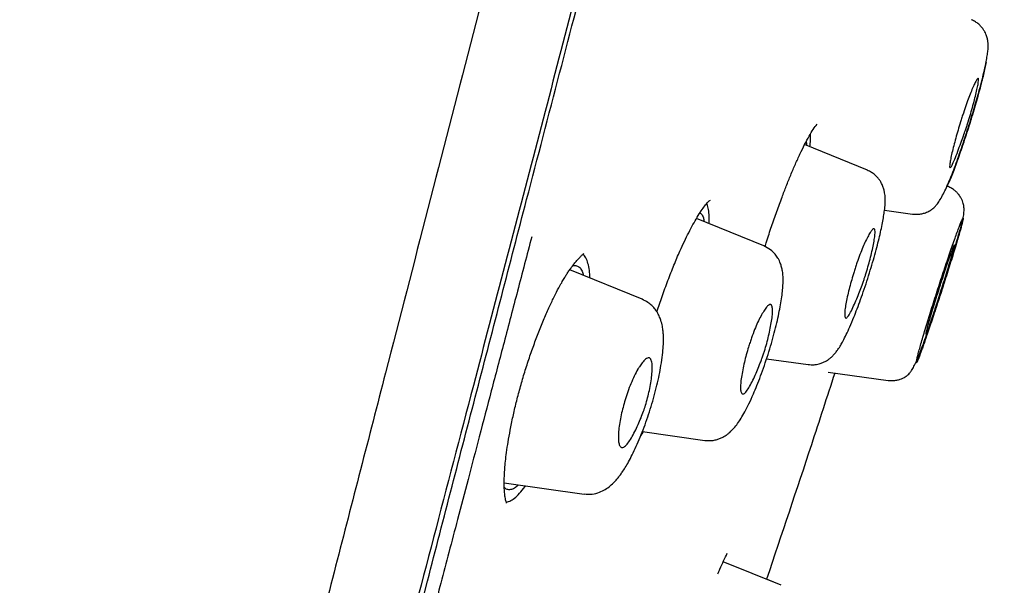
# Model space of a CAD drawing. Header units: millimetres. Extents: x 8 to 1937, y 12 to 2736.
# Tile 95 of 136: x 1501 to 1520, y 1822 to 1832. Entities that reach past the tile are written whole.
import ezdxf

# ---------------------------------------------------------------- set-up
doc = ezdxf.new("R2010")
doc.units = ezdxf.units.MM

msp = doc.modelspace()

# ---------------------------------------------------------------- linework, layer by layer
at = {"color": 7, "linetype": 'Continuous', "lineweight": 30}
for p, q in [((1517.27, 1829.587), (1516.064, 1830.075)), ((1518.82, 1829.276), (1518.803, 1829.283)), ((1517.6, 1828.813), (1518.139, 1828.737)), ((1515.281, 1828.132), (1513.986, 1828.655)), ((1512.946, 1827.106), (1511.552, 1827.669)), ((1515.334, 1825.959), (1516.133, 1825.846)), ((1516.514, 1825.701), (1517.668, 1825.539)), ((1512.947, 1824.558), (1514.15, 1824.389)), ((1510.293, 1823.574), (1511.829, 1823.358)), ((1510.332, 1823.204), (1510.4, 1823.22)), ((1515.616, 1821.606), (1514.501, 1822.057)), ((1515.616, 1821.606), (1515.333, 1821.721))]:
    msp.add_line(p, q, dxfattribs=at)
for points, knots in [([(1530.537, 1913.204), (1530.537, 1913.202), (1530.535, 1913.197), (1530.494, 1913.068), (1530.401, 1912.746), (1530.245, 1912.179), (1530.02, 1911.351), (1529.722, 1910.27), (1529.348, 1908.899), (1528.934, 1907.378), (1528.5, 1905.776), (1528.07, 1904.179), (1527.574, 1902.323), (1527.008, 1900.179), (1526.385, 1897.763), (1525.677, 1894.999), (1524.896, 1891.922), (1524.05, 1888.578), (1523.197, 1885.194), (1522.342, 1881.796), (1521.204, 1877.273), (1519.776, 1871.617), (1518.061, 1864.839), (1516.344, 1858.09), (1514.629, 1851.36), (1512.937, 1844.78), (1511.274, 1838.327), (1509.641, 1832.002), (1508.233, 1826.543), (1507.05, 1821.958), (1506.093, 1818.245), (1505.141, 1814.544), (1504.526, 1812.143), (1504.218, 1810.937)], [0, 0, 0, 0, 0.030104, 0.061035, 0.09217, 0.123409, 0.154679, 0.185995, 0.217455, 0.249147, 0.270468, 0.291994, 0.313775, 0.335843, 0.357877, 0.379688, 0.405541, 0.431088, 0.456365, 0.481427, 0.506312, 0.555772, 0.604988, 0.653967, 0.702726, 0.751547, 0.797345, 0.843352, 0.889543, 0.91688, 0.944369, 0.972053, 1, 1, 1, 1]), ([(1514.822, 1912.68), (1514.279, 1911.62), (1513.098, 1909.318), (1511.32, 1905.752), (1509.48, 1901.983), (1507.674, 1898.194), (1505.904, 1894.387), (1504.173, 1890.566), (1502.6, 1887), (1501.178, 1883.696), (1499.9, 1880.658), (1498.646, 1877.61), (1497.419, 1874.552), (1496.218, 1871.484), (1495.042, 1868.403), (1494.077, 1865.804), (1493.309, 1863.693), (1492.729, 1862.073), (1492.234, 1860.672), (1491.826, 1859.5), (1491.505, 1858.573), (1491.194, 1857.664), (1490.746, 1856.343), (1490.164, 1854.6), (1489.455, 1852.433), (1488.684, 1850.019), (1487.856, 1847.353), (1486.978, 1844.433), (1486.127, 1841.503), (1485.252, 1838.38), (1484.364, 1835.06), (1483.676, 1832.402), (1483.316, 1830.91), (1483.239, 1830.594)], [0, 0, 0, 0, 0.04053, 0.088045, 0.135595, 0.183282, 0.230864, 0.278465, 0.326058, 0.363494, 0.400885, 0.438222, 0.475671, 0.512992, 0.550367, 0.587873, 0.607366, 0.626802, 0.646436, 0.657945, 0.669039, 0.679817, 0.690625, 0.716501, 0.742365, 0.768208, 0.802768, 0.837361, 0.871979, 0.90659, 0.947748, 0.988943, 1, 1, 1, 1]), ([(1531.898, 1911.278), (1531.898, 1911.275), (1531.896, 1911.269), (1531.858, 1911.137), (1531.768, 1910.813), (1531.629, 1910.284), (1531.447, 1909.594), (1531.235, 1908.798), (1530.977, 1907.83), (1530.67, 1906.674), (1530.326, 1905.379), (1529.949, 1903.956), (1529.545, 1902.424), (1529.121, 1900.815), (1528.693, 1899.169), (1528.276, 1897.542), (1527.831, 1895.795), (1527.311, 1893.751), (1526.714, 1891.399), (1526.042, 1888.748), (1525.356, 1886.04), (1524.66, 1883.295), (1523.956, 1880.529), (1523.014, 1876.824), (1521.824, 1872.171), (1520.389, 1866.575), (1518.949, 1860.978), (1517.504, 1855.385), (1516.057, 1849.796), (1514.68, 1844.506), (1513.377, 1839.51), (1512.15, 1834.813), (1510.923, 1830.12), (1509.851, 1826.021), (1508.934, 1822.517), (1508.173, 1819.603), (1507.418, 1816.712), (1506.672, 1813.849), (1506.191, 1811.989), (1505.95, 1811.059)], [0, 0, 0, 0, 0.028657, 0.059931, 0.091243, 0.122575, 0.147653, 0.172734, 0.197819, 0.222923, 0.248054, 0.269019, 0.29001, 0.311027, 0.326807, 0.342593, 0.358374, 0.374143, 0.395141, 0.416114, 0.437061, 0.457985, 0.478885, 0.499763, 0.541481, 0.58316, 0.624802, 0.666395, 0.707959, 0.749543, 0.784513, 0.81951, 0.85453, 0.889572, 0.911613, 0.933673, 0.955754, 0.977859, 1, 1, 1, 1]), ([(1506.115, 1811.134), (1506.398, 1812.254), (1506.972, 1814.525), (1507.883, 1818.068), (1508.817, 1821.682), (1509.766, 1825.337), (1510.824, 1829.403), (1511.994, 1833.887), (1513.271, 1838.787), (1514.707, 1844.304), (1516.298, 1850.426), (1518.029, 1857.148), (1519.753, 1863.869), (1521.472, 1870.588), (1522.896, 1876.178), (1524.031, 1880.634), (1524.878, 1883.96), (1525.715, 1887.239), (1526.534, 1890.441), (1527.28, 1893.351), (1527.945, 1895.932), (1528.525, 1898.17), (1529.052, 1900.178), (1529.519, 1901.935), (1529.929, 1903.469), (1530.346, 1905.026), (1530.746, 1906.52), (1531.107, 1907.863), (1531.394, 1908.926), (1531.632, 1909.822), (1531.801, 1910.455), (1531.881, 1910.726), (1531.885, 1910.74), (1531.887, 1910.746)], [0, 0, 0, 0, 0.02715, 0.055014, 0.08283, 0.110685, 0.138625, 0.175388, 0.212338, 0.249423, 0.300023, 0.350601, 0.401158, 0.451697, 0.502306, 0.52775, 0.553272, 0.578756, 0.604162, 0.629682, 0.650991, 0.672208, 0.693507, 0.714836, 0.736087, 0.757327, 0.789228, 0.820965, 0.852344, 0.883584, 0.925222, 0.967048, 1, 1, 1, 1]), ([(1518.139, 1828.74), (1518.171, 1828.738), (1518.23, 1828.732), (1518.313, 1828.744), (1518.38, 1828.763), (1518.43, 1828.784), (1518.461, 1828.8), (1518.48, 1828.811), (1518.489, 1828.817), (1518.498, 1828.823), (1518.52, 1828.838), (1518.55, 1828.863), (1518.593, 1828.908), (1518.644, 1828.977), (1518.702, 1829.072), (1518.761, 1829.188), (1518.821, 1829.32), (1518.882, 1829.467), (1518.946, 1829.631), (1519.01, 1829.81), (1519.076, 1830), (1519.142, 1830.196), (1519.205, 1830.392), (1519.266, 1830.586), (1519.322, 1830.774), (1519.374, 1830.953), (1519.426, 1831.138), (1519.476, 1831.325), (1519.52, 1831.51), (1519.553, 1831.662), (1519.574, 1831.785), (1519.587, 1831.883), (1519.593, 1831.959), (1519.591, 1832.025), (1519.584, 1832.079), (1519.574, 1832.126), (1519.562, 1832.163), (1519.547, 1832.204), (1519.525, 1832.248), (1519.496, 1832.295), (1519.457, 1832.344), (1519.408, 1832.393), (1519.344, 1832.44), (1519.294, 1832.463), (1519.268, 1832.475)], [0, 0, 0, 0, 0.017973, 0.033584, 0.046395, 0.056152, 0.063318, 0.066268, 0.0679, 0.069963, 0.07553, 0.092766, 0.118159, 0.151406, 0.187668, 0.224199, 0.261044, 0.298272, 0.33599, 0.374369, 0.412841, 0.450479, 0.487279, 0.523243, 0.558403, 0.592821, 0.626328, 0.669609, 0.712408, 0.755181, 0.787369, 0.819746, 0.852083, 0.879331, 0.900173, 0.908487, 0.917128, 0.924843, 0.934236, 0.945693, 0.956597, 0.969462, 0.98405, 1, 1, 1, 1]), ([(1519.55, 1831.654), (1519.55, 1831.653), (1519.546, 1831.624), (1519.53, 1831.548), (1519.502, 1831.425), (1519.467, 1831.282), (1519.426, 1831.125), (1519.379, 1830.958), (1519.329, 1830.782), (1519.292, 1830.661), (1519.274, 1830.601)], [0, 0, 0, 0, 0.0020263, 0.143734, 0.2862266, 0.427826, 0.5711032, 0.7152598, 0.857413, 1, 1, 1, 1]), ([(1519.06, 1830.511), (1519.069, 1830.54), (1519.087, 1830.598), (1519.124, 1830.71), (1519.169, 1830.843), (1519.221, 1830.986), (1519.27, 1831.11), (1519.315, 1831.213), (1519.353, 1831.293), (1519.382, 1831.342), (1519.401, 1831.358), (1519.408, 1831.336), (1519.404, 1831.278), (1519.389, 1831.191), (1519.364, 1831.077), (1519.33, 1830.941), (1519.29, 1830.793), (1519.245, 1830.636), (1519.212, 1830.529), (1519.196, 1830.476), (1519.196, 1830.476), (1519.196, 1830.476), (1519.196, 1830.476), (1519.196, 1830.475), (1519.195, 1830.475), (1519.195, 1830.473), (1519.194, 1830.47), (1519.192, 1830.465), (1519.188, 1830.452), (1519.176, 1830.415), (1519.151, 1830.344), (1519.112, 1830.232), (1519.062, 1830.092), (1519.004, 1829.934), (1518.944, 1829.78), (1518.901, 1829.684), (1518.874, 1829.639), (1518.861, 1829.63), (1518.855, 1829.635), (1518.852, 1829.643), (1518.85, 1829.663), (1518.854, 1829.709), (1518.869, 1829.799), (1518.894, 1829.914), (1518.928, 1830.05), (1518.98, 1830.245), (1519.028, 1830.405), (1519.06, 1830.511)], [0, 0, 0, 0, 0.016284, 0.032256, 0.063798, 0.09444, 0.124432, 0.155574, 0.18672, 0.217832, 0.248887, 0.282158, 0.314774, 0.346894, 0.37843, 0.409348, 0.439863, 0.469678, 0.499128, 0.499143, 0.499154, 0.499174, 0.49921, 0.499275, 0.499395, 0.499618, 0.500048, 0.500914, 0.502774, 0.507095, 0.521696, 0.54311, 0.571059, 0.605777, 0.646983, 0.694864, 0.721393, 0.749517, 0.760996, 0.772325, 0.783535, 0.816798, 0.849144, 0.880864, 0.91171, 0.941902, 1, 1, 1, 1]), ([(1519.274, 1830.601), (1519.26, 1830.555), (1519.232, 1830.464), (1519.189, 1830.328), (1519.144, 1830.192), (1519.095, 1830.044), (1519.041, 1829.887), (1518.984, 1829.726), (1518.929, 1829.578), (1518.877, 1829.447), (1518.836, 1829.347), (1518.814, 1829.299), (1518.806, 1829.282)], [0, 0, 0, 0, 0.087172, 0.174089, 0.261666, 0.350793, 0.46705, 0.584158, 0.700317, 0.81615, 0.932922, 1, 1, 1, 1]), ([(1515.303, 1828.114), (1515.313, 1828.146), (1515.354, 1828.277), (1515.429, 1828.503), (1515.529, 1828.791), (1515.624, 1829.05), (1515.714, 1829.284), (1515.8, 1829.497), (1515.889, 1829.704), (1515.978, 1829.901), (1516.067, 1830.083), (1516.153, 1830.243), (1516.235, 1830.379), (1516.281, 1830.437), (1516.305, 1830.466)], [0, 0, 0, 0, 0.028699, 0.118733, 0.207686, 0.298321, 0.371178, 0.448269, 0.529624, 0.615279, 0.705212, 0.799353, 0.897622, 1, 1, 1, 1]), ([(1516.094, 1830.13), (1516.094, 1830.129), (1516.099, 1830.114), (1516.099, 1830.086), (1516.099, 1830.061)], [0, 0, 0, 0, 0.069699, 1, 1, 1, 1]), ([(1516.166, 1830.034), (1516.171, 1830.078), (1516.184, 1830.182), (1516.18, 1830.245), (1516.178, 1830.281)], [0, 0, 0, 0, 0.416787, 1, 1, 1, 1]), ([(1516.133, 1825.849), (1516.17, 1825.846), (1516.24, 1825.841), (1516.336, 1825.858), (1516.411, 1825.883), (1516.464, 1825.909), (1516.502, 1825.932), (1516.535, 1825.954), (1516.572, 1825.984), (1516.617, 1826.027), (1516.663, 1826.08), (1516.711, 1826.145), (1516.759, 1826.22), (1516.808, 1826.308), (1516.866, 1826.424), (1516.936, 1826.576), (1517.006, 1826.743), (1517.075, 1826.921), (1517.142, 1827.101), (1517.211, 1827.298), (1517.278, 1827.503), (1517.342, 1827.709), (1517.4, 1827.908), (1517.451, 1828.096), (1517.495, 1828.27), (1517.532, 1828.429), (1517.561, 1828.573), (1517.584, 1828.7), (1517.602, 1828.822), (1517.613, 1828.933), (1517.615, 1829.042), (1517.606, 1829.136), (1517.589, 1829.215), (1517.571, 1829.271), (1517.552, 1829.313), (1517.533, 1829.351), (1517.505, 1829.396), (1517.464, 1829.447), (1517.413, 1829.498), (1517.347, 1829.547), (1517.295, 1829.571), (1517.268, 1829.583)], [0, 0, 0, 0, 0.022588, 0.041996, 0.057685, 0.069393, 0.077079, 0.084092, 0.098766, 0.11908, 0.140595, 0.16095, 0.191013, 0.219936, 0.257452, 0.298075, 0.341747, 0.376536, 0.413174, 0.451703, 0.491381, 0.530077, 0.567708, 0.604319, 0.639716, 0.673922, 0.706968, 0.738865, 0.769627, 0.808045, 0.842666, 0.874052, 0.895573, 0.913971, 0.919427, 0.927139, 0.93926, 0.951216, 0.965497, 0.981874, 1, 1, 1, 1]), ([(1517.668, 1825.543), (1517.698, 1825.54), (1517.755, 1825.535), (1517.834, 1825.546), (1517.898, 1825.563), (1517.946, 1825.582), (1517.977, 1825.598), (1517.994, 1825.608), (1518.001, 1825.612), (1518.006, 1825.615), (1518.014, 1825.62), (1518.032, 1825.632), (1518.055, 1825.651), (1518.086, 1825.684), (1518.123, 1825.735), (1518.166, 1825.812), (1518.213, 1825.911), (1518.263, 1826.03), (1518.317, 1826.169), (1518.376, 1826.329), (1518.439, 1826.509), (1518.508, 1826.711), (1518.579, 1826.927), (1518.653, 1827.152), (1518.724, 1827.375), (1518.792, 1827.588), (1518.855, 1827.789), (1518.912, 1827.972), (1518.963, 1828.136), (1519.006, 1828.281), (1519.042, 1828.405), (1519.075, 1828.52), (1519.102, 1828.62), (1519.123, 1828.723), (1519.131, 1828.817), (1519.125, 1828.89), (1519.114, 1828.943), (1519.098, 1828.992), (1519.072, 1829.049), (1519.037, 1829.103), (1518.997, 1829.151), (1518.951, 1829.195), (1518.891, 1829.238), (1518.844, 1829.26), (1518.819, 1829.272)], [0, 0, 0, 0, 0.016048, 0.030114, 0.041768, 0.050756, 0.056958, 0.060349, 0.060935, 0.061572, 0.063075, 0.067301, 0.081434, 0.103374, 0.132946, 0.166892, 0.201893, 0.237961, 0.275095, 0.313311, 0.352669, 0.393323, 0.435456, 0.477405, 0.518058, 0.557451, 0.595647, 0.632411, 0.667734, 0.701646, 0.734165, 0.765308, 0.804642, 0.841695, 0.877446, 0.90399, 0.916748, 0.928364, 0.939634, 0.952375, 0.961495, 0.972652, 0.985607, 1, 1, 1, 1]), ([(1513.227, 1826.862), (1513.259, 1826.96), (1513.328, 1827.165), (1513.438, 1827.466), (1513.553, 1827.76), (1513.659, 1828.009), (1513.754, 1828.216), (1513.838, 1828.387), (1513.921, 1828.544), (1514.002, 1828.684), (1514.079, 1828.806), (1514.149, 1828.904), (1514.21, 1828.977), (1514.239, 1829), (1514.254, 1829.011)], [0, 0, 0, 0, 0.088269, 0.185378, 0.28166, 0.37701, 0.447952, 0.518502, 0.59037, 0.665833, 0.744735, 0.826861, 0.911997, 1, 1, 1, 1]), ([(1514.229, 1828.557), (1514.229, 1828.562), (1514.234, 1828.632), (1514.23, 1828.735), (1514.216, 1828.864), (1514.195, 1828.917), (1514.184, 1828.943)], [0, 0, 0, 0, 0.02682, 0.353359, 0.677433, 1, 1, 1, 1]), ([(1514.053, 1828.758), (1514.065, 1828.752), (1514.092, 1828.738), (1514.119, 1828.683), (1514.129, 1828.622), (1514.133, 1828.596)], [0, 0, 0, 0, 0.302991, 0.706471, 1, 1, 1, 1]), ([(1518.746, 1827.42), (1518.765, 1827.48), (1518.803, 1827.6), (1518.858, 1827.774), (1518.91, 1827.94), (1518.957, 1828.095), (1518.999, 1828.235), (1519.035, 1828.357), (1519.065, 1828.461), (1519.087, 1828.544), (1519.101, 1828.602), (1519.109, 1828.638), (1519.111, 1828.657), (1519.109, 1828.663), (1519.101, 1828.653), (1519.086, 1828.623), (1519.063, 1828.568), (1519.033, 1828.491), (1518.997, 1828.395), (1518.955, 1828.278), (1518.908, 1828.144), (1518.856, 1827.996), (1518.801, 1827.834), (1518.744, 1827.663), (1518.685, 1827.485), (1518.626, 1827.304), (1518.568, 1827.122), (1518.511, 1826.942), (1518.457, 1826.768), (1518.406, 1826.602), (1518.359, 1826.447), (1518.318, 1826.307), (1518.283, 1826.184), (1518.254, 1826.08), (1518.232, 1825.996), (1518.218, 1825.934), (1518.21, 1825.893), (1518.21, 1825.876), (1518.218, 1825.884), (1518.233, 1825.917), (1518.256, 1825.972), (1518.283, 1826.042), (1518.312, 1826.121), (1518.341, 1826.203), (1518.373, 1826.295), (1518.412, 1826.408), (1518.459, 1826.545), (1518.513, 1826.707), (1518.565, 1826.864), (1518.614, 1827.013), (1518.658, 1827.148), (1518.703, 1827.285), (1518.731, 1827.375), (1518.746, 1827.42)], [0, 0, 0, 0, 0.020842, 0.041615, 0.062672, 0.083603, 0.104295, 0.125122, 0.145827, 0.166766, 0.187589, 0.203429, 0.219007, 0.23448, 0.250006, 0.270769, 0.291703, 0.312493, 0.333563, 0.354263, 0.374967, 0.395791, 0.416508, 0.437465, 0.458415, 0.479115, 0.499938, 0.520728, 0.541699, 0.562558, 0.583598, 0.604295, 0.625026, 0.645822, 0.666534, 0.687514, 0.708431, 0.729115, 0.749941, 0.770626, 0.791572, 0.812389, 0.828237, 0.843817, 0.859286, 0.874805, 0.895569, 0.916497, 0.937289, 0.953201, 0.968851, 0.984397, 1, 1, 1, 1]), ([(1517.014, 1827.631), (1517.024, 1827.66), (1517.042, 1827.718), (1517.08, 1827.832), (1517.128, 1827.964), (1517.183, 1828.105), (1517.239, 1828.227), (1517.291, 1828.328), (1517.336, 1828.405), (1517.372, 1828.452), (1517.395, 1828.464), (1517.409, 1828.453), (1517.417, 1828.429), (1517.42, 1828.377), (1517.41, 1828.282), (1517.39, 1828.163), (1517.361, 1828.025), (1517.313, 1827.832), (1517.263, 1827.655), (1517.217, 1827.512), (1517.193, 1827.446), (1517.161, 1827.355), (1517.117, 1827.239), (1517.062, 1827.102), (1517.003, 1826.965), (1516.945, 1826.844), (1516.892, 1826.758), (1516.86, 1826.735), (1516.844, 1826.748), (1516.835, 1826.773), (1516.832, 1826.827), (1516.842, 1826.922), (1516.862, 1827.042), (1516.891, 1827.181), (1516.938, 1827.374), (1516.984, 1827.529), (1517.014, 1827.631)], [0, 0, 0, 0, 0.016405, 0.032462, 0.064076, 0.094663, 0.124487, 0.155638, 0.186793, 0.217918, 0.248983, 0.266542, 0.283947, 0.317738, 0.350512, 0.382296, 0.41294, 0.442758, 0.499054, 0.50973, 0.522249, 0.536709, 0.561826, 0.591093, 0.624418, 0.662024, 0.703728, 0.749476, 0.767367, 0.78485, 0.81908, 0.852001, 0.883874, 0.914549, 0.944134, 1, 1, 1, 1]), ([(1510.822, 1828.304), (1510.731, 1827.956), (1510.553, 1827.279), (1510.294, 1826.291), (1510.049, 1825.358), (1509.818, 1824.479), (1509.602, 1823.656), (1509.408, 1822.914), (1509.234, 1822.251), (1509.079, 1821.661), (1508.95, 1821.17), (1508.845, 1820.768), (1508.783, 1820.528), (1508.744, 1820.381), (1508.729, 1820.321), (1508.713, 1820.261), (1508.698, 1820.203), (1508.683, 1820.145), (1508.668, 1820.088), (1508.653, 1820.031), (1508.533, 1819.571), (1508.312, 1818.72), (1507.994, 1817.493), (1507.687, 1816.303), (1507.392, 1815.151), (1507.107, 1814.037), (1506.834, 1812.961), (1506.658, 1812.262), (1506.571, 1811.918)], [0, 0, 0, 0, 0.062296, 0.121394, 0.177285, 0.229965, 0.279431, 0.325682, 0.363726, 0.399286, 0.432365, 0.452839, 0.472233, 0.475916, 0.479557, 0.483157, 0.486714, 0.490231, 0.493705, 0.497138, 0.500529, 0.577418, 0.652428, 0.725605, 0.796956, 0.86647, 0.934149, 1, 1, 1, 1]), ([(1514.15, 1824.391), (1514.181, 1824.388), (1514.239, 1824.383), (1514.324, 1824.392), (1514.398, 1824.411), (1514.466, 1824.437), (1514.527, 1824.47), (1514.582, 1824.507), (1514.644, 1824.558), (1514.71, 1824.626), (1514.78, 1824.716), (1514.845, 1824.814), (1514.917, 1824.94), (1514.997, 1825.095), (1515.075, 1825.266), (1515.151, 1825.447), (1515.221, 1825.631), (1515.293, 1825.831), (1515.363, 1826.04), (1515.427, 1826.251), (1515.483, 1826.455), (1515.531, 1826.648), (1515.571, 1826.83), (1515.603, 1826.997), (1515.627, 1827.149), (1515.643, 1827.286), (1515.652, 1827.416), (1515.652, 1827.531), (1515.642, 1827.632), (1515.628, 1827.705), (1515.612, 1827.76), (1515.598, 1827.799), (1515.58, 1827.841), (1515.548, 1827.901), (1515.494, 1827.977), (1515.404, 1828.066), (1515.324, 1828.106), (1515.28, 1828.128)], [0, 0, 0, 0, 0.01922, 0.037038, 0.053181, 0.067484, 0.083743, 0.099139, 0.114682, 0.146651, 0.180064, 0.215649, 0.25425, 0.295921, 0.340614, 0.376173, 0.413614, 0.452986, 0.49343, 0.532931, 0.57147, 0.609096, 0.645634, 0.681136, 0.715642, 0.74917, 0.781734, 0.821119, 0.853298, 0.878455, 0.889022, 0.899433, 0.909863, 0.922244, 0.941691, 0.967921, 1, 1, 1, 1]), ([(1518.644, 1827.298), (1518.656, 1827.333), (1518.678, 1827.403), (1518.711, 1827.504), (1518.759, 1827.652), (1518.816, 1827.823), (1518.871, 1827.981), (1518.906, 1828.076), (1518.927, 1828.125), (1518.938, 1828.144), (1518.943, 1828.149), (1518.945, 1828.149), (1518.945, 1828.149), (1518.946, 1828.148), (1518.946, 1828.147), (1518.946, 1828.142), (1518.944, 1828.128), (1518.935, 1828.092), (1518.917, 1828.023), (1518.888, 1827.923), (1518.85, 1827.794), (1518.803, 1827.641), (1518.75, 1827.47), (1518.702, 1827.319), (1518.663, 1827.2), (1518.636, 1827.115), (1518.593, 1826.983), (1518.539, 1826.817), (1518.483, 1826.648), (1518.442, 1826.531), (1518.415, 1826.462), (1518.399, 1826.431), (1518.394, 1826.431), (1518.396, 1826.458), (1518.404, 1826.502), (1518.419, 1826.558), (1518.432, 1826.606), (1518.456, 1826.688), (1518.489, 1826.802), (1518.535, 1826.951), (1518.587, 1827.119), (1518.625, 1827.237), (1518.644, 1827.298)], [0, 0, 0, 0, 0.019972, 0.039009, 0.057374, 0.107125, 0.149349, 0.184204, 0.211487, 0.231453, 0.2438, 0.248169, 0.248695, 0.253593, 0.258528, 0.266368, 0.280581, 0.30626, 0.336357, 0.367093, 0.398831, 0.431358, 0.464683, 0.498969, 0.515265, 0.531239, 0.54694, 0.59135, 0.632235, 0.669849, 0.704017, 0.734598, 0.761903, 0.785626, 0.822862, 0.832169, 0.851743, 0.871811, 0.902374, 0.934025, 0.966479, 1, 1, 1, 1]), ([(1510.337, 1823.181), (1510.338, 1823.182), (1510.339, 1823.184), (1510.329, 1823.21), (1510.32, 1823.246), (1510.309, 1823.303), (1510.299, 1823.383), (1510.293, 1823.492), (1510.292, 1823.607), (1510.296, 1823.724), (1510.304, 1823.85), (1510.317, 1823.993), (1510.338, 1824.164), (1510.368, 1824.364), (1510.409, 1824.594), (1510.461, 1824.847), (1510.523, 1825.117), (1510.595, 1825.392), (1510.676, 1825.67), (1510.764, 1825.946), (1510.859, 1826.218), (1510.958, 1826.481), (1511.06, 1826.733), (1511.161, 1826.961), (1511.255, 1827.156), (1511.332, 1827.306), (1511.395, 1827.418), (1511.443, 1827.501), (1511.486, 1827.57), (1511.528, 1827.635), (1511.57, 1827.697), (1511.616, 1827.76), (1511.666, 1827.822), (1511.716, 1827.88), (1511.765, 1827.931), (1511.806, 1827.968), (1511.82, 1827.976), (1511.828, 1827.98)], [0, 0, 0, 0, 0.01965, 0.043343, 0.064981, 0.08462, 0.113399, 0.142232, 0.168672, 0.191692, 0.213874, 0.239155, 0.267579, 0.299142, 0.33383, 0.371162, 0.408881, 0.446699, 0.484592, 0.522612, 0.560781, 0.599077, 0.63746, 0.67525, 0.709162, 0.738771, 0.759413, 0.777348, 0.792571, 0.807371, 0.82547, 0.8431, 0.863812, 0.889934, 0.921482, 0.958243, 1, 1, 1, 1]), ([(1511.938, 1827.513), (1511.937, 1827.548), (1511.934, 1827.645), (1511.913, 1827.768), (1511.875, 1827.878), (1511.837, 1827.944), (1511.807, 1827.958), (1511.8, 1827.962)], [0, 0, 0, 0, 0.145616, 0.400359, 0.65911, 0.917432, 1, 1, 1, 1]), ([(1511.6, 1827.737), (1511.605, 1827.739), (1511.636, 1827.755), (1511.685, 1827.75), (1511.745, 1827.718), (1511.789, 1827.656), (1511.807, 1827.591), (1511.815, 1827.562)], [0, 0, 0, 0, 0.040665, 0.295362, 0.549093, 0.802633, 1, 1, 1, 1]), ([(1511.829, 1823.36), (1511.881, 1823.357), (1511.981, 1823.351), (1512.12, 1823.388), (1512.238, 1823.445), (1512.333, 1823.515), (1512.406, 1823.585), (1512.468, 1823.655), (1512.516, 1823.717), (1512.564, 1823.784), (1512.62, 1823.87), (1512.684, 1823.979), (1512.755, 1824.115), (1512.831, 1824.274), (1512.907, 1824.452), (1512.981, 1824.642), (1513.051, 1824.839), (1513.116, 1825.042), (1513.176, 1825.247), (1513.229, 1825.45), (1513.272, 1825.646), (1513.309, 1825.844), (1513.335, 1826.03), (1513.35, 1826.193), (1513.354, 1826.314), (1513.352, 1826.405), (1513.346, 1826.492), (1513.333, 1826.588), (1513.308, 1826.689), (1513.273, 1826.778), (1513.24, 1826.842), (1513.209, 1826.889), (1513.175, 1826.935), (1513.125, 1826.989), (1513.047, 1827.052), (1512.981, 1827.084), (1512.944, 1827.102)], [0, 0, 0, 0, 0.034588, 0.066657, 0.095545, 0.123919, 0.153372, 0.177214, 0.196186, 0.218598, 0.245378, 0.276507, 0.311957, 0.35009, 0.388222, 0.42644, 0.464737, 0.503096, 0.541525, 0.580082, 0.618772, 0.656553, 0.701656, 0.740602, 0.773438, 0.794314, 0.816527, 0.842107, 0.871911, 0.893613, 0.911898, 0.925986, 0.93575, 0.951315, 0.972927, 1, 1, 1, 1]), ([(1514.987, 1826.185), (1514.996, 1826.215), (1515.015, 1826.273), (1515.054, 1826.387), (1515.102, 1826.52), (1515.162, 1826.66), (1515.222, 1826.779), (1515.281, 1826.878), (1515.333, 1826.953), (1515.377, 1826.998), (1515.407, 1827.008), (1515.426, 1826.996), (1515.441, 1826.969), (1515.45, 1826.912), (1515.447, 1826.813), (1515.432, 1826.69), (1515.407, 1826.549), (1515.365, 1826.358), (1515.318, 1826.18), (1515.27, 1826.034), (1515.243, 1825.958), (1515.206, 1825.861), (1515.158, 1825.742), (1515.099, 1825.607), (1515.037, 1825.478), (1514.975, 1825.369), (1514.917, 1825.295), (1514.878, 1825.278), (1514.856, 1825.292), (1514.84, 1825.32), (1514.831, 1825.377), (1514.834, 1825.477), (1514.849, 1825.601), (1514.873, 1825.742), (1514.914, 1825.934), (1514.958, 1826.086), (1514.987, 1826.185)], [0, 0, 0, 0, 0.016438, 0.032519, 0.064144, 0.094717, 0.124507, 0.155654, 0.186794, 0.217935, 0.249005, 0.267204, 0.285148, 0.319781, 0.353008, 0.384948, 0.415386, 0.444686, 0.499029, 0.511751, 0.525956, 0.541756, 0.568052, 0.597779, 0.630624, 0.66698, 0.706636, 0.749495, 0.767934, 0.785884, 0.820831, 0.854179, 0.88615, 0.916688, 0.9458, 1, 1, 1, 1]), ([(1512.615, 1825.169), (1512.623, 1825.195), (1512.639, 1825.248), (1512.676, 1825.353), (1512.726, 1825.485), (1512.792, 1825.631), (1512.839, 1825.722), (1512.868, 1825.771), (1512.878, 1825.788), (1512.904, 1825.827), (1512.95, 1825.892), (1513.017, 1825.964), (1513.064, 1825.984), (1513.091, 1825.971), (1513.103, 1825.96), (1513.12, 1825.933), (1513.135, 1825.877), (1513.14, 1825.773), (1513.131, 1825.646), (1513.112, 1825.504), (1513.076, 1825.313), (1513.028, 1825.122), (1512.968, 1824.946), (1512.92, 1824.819), (1512.864, 1824.686), (1512.801, 1824.553), (1512.734, 1824.43), (1512.667, 1824.329), (1512.602, 1824.262), (1512.556, 1824.248), (1512.527, 1824.264), (1512.505, 1824.294), (1512.489, 1824.355), (1512.484, 1824.46), (1512.492, 1824.588), (1512.512, 1824.73), (1512.546, 1824.922), (1512.588, 1825.072), (1512.615, 1825.169)], [0, 0, 0, 0, 0.01441, 0.029045, 0.059485, 0.091219, 0.124512, 0.128313, 0.133307, 0.139499, 0.165372, 0.201759, 0.248943, 0.261468, 0.273897, 0.286115, 0.32147, 0.355091, 0.387155, 0.417423, 0.446274, 0.49896, 0.520127, 0.544317, 0.571232, 0.601171, 0.633789, 0.669487, 0.708088, 0.749475, 0.768419, 0.786802, 0.822404, 0.856141, 0.888205, 0.918612, 0.947305, 1, 1, 1, 1]), ([(1516.643, 1825.683), (1516.494, 1825.224), (1516.064, 1823.901), (1515.622, 1822.582), (1515.333, 1821.721)], [0, 0, 0, 0, 0.34714, 1, 1, 1, 1]), ([(1512.913, 1824.472), (1512.919, 1824.479), (1512.936, 1824.501), (1512.955, 1824.533), (1512.968, 1824.555)], [0, 0, 0, 0, 0.33893, 1, 1, 1, 1]), ([(1510.57, 1823.535), (1510.55, 1823.517), (1510.5, 1823.472), (1510.431, 1823.441), (1510.362, 1823.439), (1510.316, 1823.459), (1510.297, 1823.489), (1510.294, 1823.496)], [0, 0, 0, 0, 0.171893, 0.427556, 0.681009, 0.93443, 1, 1, 1, 1]), ([(1510.4, 1823.22), (1510.429, 1823.236), (1510.488, 1823.269), (1510.587, 1823.37), (1510.659, 1823.453), (1510.698, 1823.512), (1510.701, 1823.516)], [0, 0, 0, 0, 0.325241, 0.648908, 0.976165, 1, 1, 1, 1]), ([(1514.398, 1821.826), (1514.411, 1821.856), (1514.45, 1821.946), (1514.511, 1822.082), (1514.556, 1822.174), (1514.579, 1822.221)], [0, 0, 0, 0, 0.193293, 0.591581, 1, 1, 1, 1])]:
    msp.add_open_spline(points, degree=3, knots=knots, dxfattribs=at)

doc.saveas('drawing.dxf')
